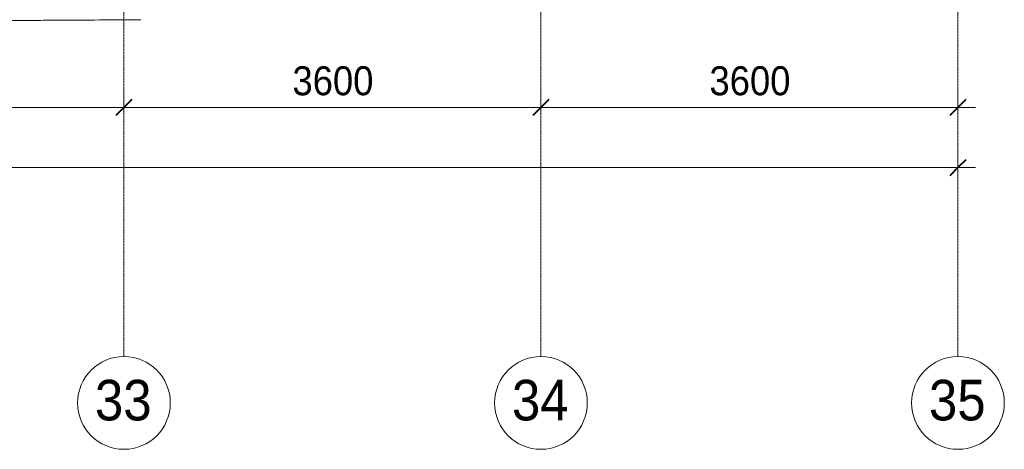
# Model space of a CAD drawing. Header units: millimetres. Extents: x 5617 to 109543, y 7718 to 202726.
# Tile 62 of 84: x 57514 to 66014, y 11226 to 14930. Entities that reach past the tile are written whole.
import ezdxf

# ---------------------------------------------------------------- set-up
doc = ezdxf.new("R2010")
doc.units = ezdxf.units.MM
doc.linetypes.add('Линия сетки', pattern=[25, 20, -2.5, 0, -2.5])
for name, color, linetype, lineweight in [('Оси', 7, 'Continuous', 9), ('Размеры', 7, 'Continuous', 9), ('Размеры-100', 7, 'Continuous', 9), ('Форма', 7, 'Continuous', 18)]:
    doc.layers.add(name, color=color, linetype=linetype, lineweight=lineweight)
doc.styles.add('Arial', font='arial.ttf', dxfattribs={"width": 0.9, "height": 250})
doc.styles.add('Arial_1', font='arial.ttf', dxfattribs={"width": 0.9, "height": 350})
doc.dimstyles.new('Основной_2_5_мм', dxfattribs={"dimscale": 304.8, "dimtxt": 255.06485, "dimasz": 0.463911, "dimexe": 0.492126, "dimexo": 0.492126, "dimgap": 0.098425, "dimtad": 1, "dimdec": 0, "dimdsep": 46, "dimtxsty": 'Arial', "dimblk1": 'OBLIQUE', "dimblk2": 'OBLIQUE', "dimsah": 1, "dimcen": 0.09, "dimdle": 0.492126, "dimazin": 2, "dimtfac": 1, "dimtdec": 4, "dimtix": 1, "dimtmove": 0, "dimatfit": 3, "dimfxl": 1, "dimtvp": 1, "dimtolj": 1, "dimtzin": 0, "dimlwd": 20, "dimlwe": 20, "dimarcsym": 2})

# ---------------------------------------------------------------- blocks, each defined once
blk = doc.blocks.new('135_SLK_K4_AR_FCD_rvt-1-МКСС_К4_L16_54_900_')
at = {"layer": 'Форма', "color": 253, "lineweight": 9, "true_color": 0xaaaaaa}
blk.add_open_spline([(126202.6, 14911.8), (126230.8, 14911.9), (126372.1, 14912.4), (126626.2, 14913.3), (126908.7, 14914.5), (127134.8, 14915.5), (127304.5, 14916.3), (127474.2, 14917.1), (127700.3, 14918.2), (127982.7, 14919.7), (128265.2, 14921.2), (128491.3, 14922.5), (128661, 14923.5), (128830.7, 14924.5), (129056.8, 14925.9), (129339.2, 14927.6), (129571.5, 14929.1), (129690.8, 14929.9), (129697.1, 14929.9)], degree=3, knots=[-0.30047677, -0.30047677, -0.30047677, -0.30047677, -0.29807692, -0.28846154, -0.27884615, -0.27403846, -0.26923077, -0.26442308, -0.25961538, -0.25, -0.24038462, -0.23557692, -0.23076923, -0.22596154, -0.22115385, -0.21153846, -0.20192308, -0.2013857, -0.2013857, -0.2013857, -0.2013857], dxfattribs=at)
blk = doc.blocks.new('Ось сетки - Круг_Ø8 мм-6577-МКСС_К4_L16_54_900_')
at = {"layer": 'Оси', "lineweight": 20}
for start, end in [(360, 180), (180, 360)]:
    blk.add_arc((0, 0), 4, start, end, dxfattribs=at)
blk = doc.blocks.new('DIMBLOCK19-МКСС_К4_L16_54_900_')
at = {"layer": 'Размеры-100', "lineweight": 20, "transparency": 16777216}
for p, q in [((54813.9, 14173.9), (54813.9, 14323.9)), ((58413.9, 14173.9), (58413.9, 14323.9)), ((54813.9, 14173.9), (58413.9, 14173.9)), ((54813.9, 14173.9), (54813.9, 14123.9)), ((58413.9, 14173.9), (58413.9, 14123.9))]:
    blk.add_line(p, q, dxfattribs=at)
at = {"layer": 'Размеры-100', "lineweight": 40, "transparency": 16777216}
for p, q in [((54813.9, 14173.9), (54884.6, 14244.6)), ((58413.9, 14173.9), (58484.6, 14244.6)), ((54813.9, 14173.9), (54743.2, 14103.2)), ((58413.9, 14173.9), (58343.2, 14103.2))]:
    blk.add_line(p, q, dxfattribs=at)
at = {"layer": 'Размеры-100', "color": 0, "lineweight": 20, "transparency": 16777216, "insert": (56268.6, 14528.5), "char_height": 250, "width": 828.765, "attachment_point": 1, "line_spacing_factor": 0.941778, "style": 'Arial'}
blk.add_mtext('3600', dxfattribs=at)
blk = doc.blocks.new('_Oblique')
at = {"color": 0, "linetype": 'ByBlock', "lineweight": -2}
blk.add_line((-0.5, -0.5), (0.5, 0.5), dxfattribs=at)
blk = doc.blocks.new('DIMBLOCK20-МКСС_К4_L16_54_900_')
at = {"layer": 'Размеры-100', "lineweight": 20, "transparency": 16777216}
for p, q in [((58413.9, 14173.9), (58413.9, 14323.9)), ((62013.9, 14173.9), (62013.9, 14323.9)), ((58413.9, 14173.9), (62013.9, 14173.9)), ((58413.9, 14173.9), (58413.9, 14123.9)), ((62013.9, 14173.9), (62013.9, 14123.9))]:
    blk.add_line(p, q, dxfattribs=at)
at = {"layer": 'Размеры-100', "lineweight": 40, "transparency": 16777216}
for p, q in [((58413.9, 14173.9), (58484.6, 14244.6)), ((62013.9, 14173.9), (62084.6, 14244.6)), ((58413.9, 14173.9), (58343.2, 14103.2)), ((62013.9, 14173.9), (61943.2, 14103.2))]:
    blk.add_line(p, q, dxfattribs=at)
at = {"layer": 'Размеры-100', "color": 0, "lineweight": 20, "transparency": 16777216, "insert": (59868.6, 14528.5), "char_height": 250, "width": 828.765, "attachment_point": 1, "line_spacing_factor": 0.941778, "style": 'Arial'}
blk.add_mtext('3600', dxfattribs=at)
blk = doc.blocks.new('DIMBLOCK21-МКСС_К4_L16_54_900_')
at = {"layer": 'Размеры-100', "lineweight": 20, "transparency": 16777216}
for p, q in [((62013.9, 14173.9), (62013.9, 14323.9)), ((65613.9, 14173.9), (65613.9, 14323.9)), ((62013.9, 14173.9), (65763.9, 14173.9)), ((62013.9, 14173.9), (62013.9, 14123.9)), ((65613.9, 14173.9), (65613.9, 14123.9))]:
    blk.add_line(p, q, dxfattribs=at)
at = {"layer": 'Размеры-100', "lineweight": 40, "transparency": 16777216}
for p, q in [((62013.9, 14173.9), (62084.6, 14244.6)), ((65613.9, 14173.9), (65684.6, 14244.6)), ((62013.9, 14173.9), (61943.2, 14103.2)), ((65613.9, 14173.9), (65543.2, 14103.2))]:
    blk.add_line(p, q, dxfattribs=at)
at = {"layer": 'Размеры-100', "color": 0, "lineweight": 20, "transparency": 16777216, "insert": (63468.6, 14528.5), "char_height": 250, "width": 828.765, "attachment_point": 1, "line_spacing_factor": 0.941778, "style": 'Arial'}
blk.add_mtext('3600', dxfattribs=at)
blk = doc.blocks.new('DIMBLOCK22-МКСС_К4_L16_54_900_')
at = {"layer": 'Размеры-100', "lineweight": 20, "transparency": 16777216}
for p, q in [((29613.9, 13655.3), (29613.9, 13805.3)), ((65613.9, 13655.3), (65613.9, 13805.3)), ((29463.9, 13655.3), (65763.9, 13655.3)), ((29613.9, 13655.3), (29613.9, 13605.3)), ((65613.9, 13655.3), (65613.9, 13605.3))]:
    blk.add_line(p, q, dxfattribs=at)
at = {"layer": 'Размеры-100', "lineweight": 40, "transparency": 16777216}
for p, q in [((29613.9, 13655.3), (29684.6, 13726)), ((65613.9, 13655.3), (65684.6, 13726)), ((29613.9, 13655.3), (29543.2, 13584.6)), ((65613.9, 13655.3), (65543.2, 13584.6))]:
    blk.add_line(p, q, dxfattribs=at)
at = {"layer": 'Размеры-100', "color": 0, "lineweight": 20, "transparency": 16777216, "insert": (47182.3, 14009.9), "char_height": 250, "width": 1035.956, "attachment_point": 1, "line_spacing_factor": 0.941778, "style": 'Arial'}
blk.add_mtext('36000', dxfattribs=at)

msp = doc.modelspace()

# ---------------------------------------------------------------- linework, layer by layer
at = {"layer": 'Оси', "linetype": 'Линия сетки'}
for p, q in [((58413.9, 12025.7), (58413.9, 33100)), ((62013.9, 12025.7), (62013.9, 33100)), ((65613.9, 12025.7), (65613.9, 33100))]:
    msp.add_line(p, q, dxfattribs=at)

# ---------------------------------------------------------------- block references
at = {"lineweight": 5}
msp.add_blockref('135_SLK_K4_AR_FCD_rvt-1-МКСС_К4_L16_54_900_', (-71136.1, 0), dxfattribs=at)
at = {"layer": 'Оси', "lineweight": 20, "xscale": 99.99999999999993, "yscale": 99.99999999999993, "zscale": 99.99999999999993}
for p in [(58413.9, 11625.7), (62013.9, 11625.7), (65613.9, 11625.7)]:
    msp.add_blockref('Ось сетки - Круг_Ø8 мм-6577-МКСС_К4_L16_54_900_', p, dxfattribs=at)

# ---------------------------------------------------------------- texts
at = {"layer": 'Оси', "char_height": 350, "width": 606.076, "attachment_point": 1, "style": 'Arial_1'}
for s, insert in [('33', (58163.3, 11824.7)), ('34', (61763.3, 11824.7)), ('35', (65363.3, 11824.7))]:
    msp.add_mtext(s, dxfattribs=dict(at, insert=insert))

# ---------------------------------------------------------------- dimensions: what is measured, and where the dimension line sits
at = {"layer": 'Размеры', "lineweight": 20}
for base, p1, p2, override, picture, middle in [((58413.9, 14173.9), (54813.9, 14273.9), (58413.9, 14273.9), {"dimpost": '<>', "dimfxl": 3600}, 'DIMBLOCK19-МКСС_К4_L16_54_900_', (56613.9, 14331.6)), ((62013.9, 14173.9), (58413.9, 14273.9), (62013.9, 14273.9), {"dimpost": '<>', "dimfxl": 3600}, 'DIMBLOCK20-МКСС_К4_L16_54_900_', (60213.9, 14331.6)), ((65613.9, 14173.9), (62013.9, 14273.9), (65613.9, 14273.9), {"dimpost": '<>', "dimfxl": 3600}, 'DIMBLOCK21-МКСС_К4_L16_54_900_', (63813.9, 14331.6)), ((65613.9, 13655.3), (29613.9, 13755.3), (65613.9, 13755.3), {"dimpost": '<>', "dimfxl": 36000}, 'DIMBLOCK22-МКСС_К4_L16_54_900_', (47613.9, 13813.1))]:
    dim = msp.add_linear_dim(base=base, p1=p1, p2=p2, dimstyle='Основной_2_5_мм', override=override, dxfattribs=at)
    dim.commit()
    dim.dimension.update_dxf_attribs({"geometry": picture, "text_midpoint": middle})

doc.saveas('drawing.dxf')
